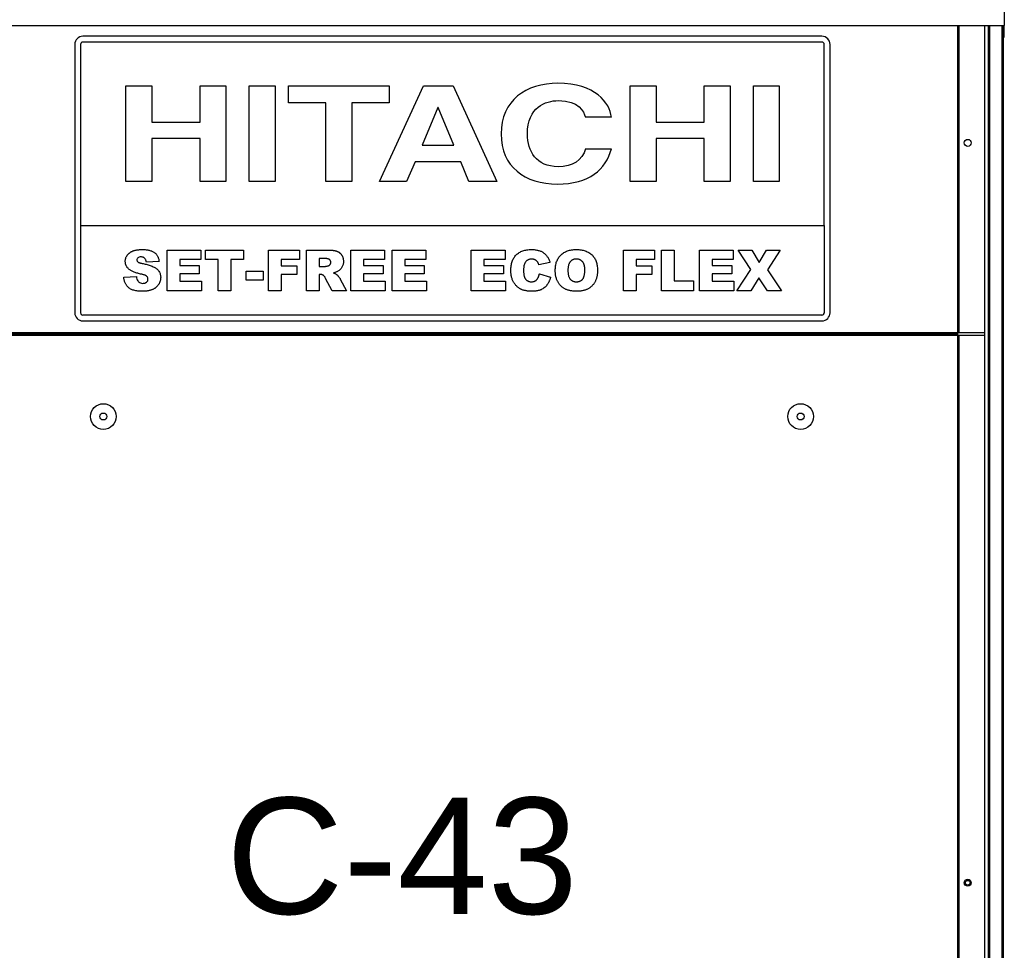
# Model space of a CAD drawing. Extents: x -90708 to 277869, y -117 to 207445.
# Tile 143 of 233: x -78848 to -78001, y 129205 to 130007. Entities that reach past the tile are written whole.
import ezdxf

# ---------------------------------------------------------------- set-up
doc = ezdxf.new("R2010")
doc.units = 0
doc.header["$MEASUREMENT"] = 0
doc.layers.add('ARQ - EQUIPO CONDENSADORA', color=40, linetype='CONTINUOUS')
doc.layers.add('TEXTO - CAP BTU', color=30, linetype='CONTINUOUS')
doc.styles.add('ARIAL', font='arial.ttf')

msp = doc.modelspace()

# ---------------------------------------------------------------- linework, layer by layer
at = {"layer": 'ARQ - EQUIPO CONDENSADORA', "linetype": 'Continuous'}
for p, q in [((-78000.944, 130036.576), (-78000.944, 130001.577)), ((-78952.444, 130001.577), (-78000.944, 130001.577)), ((-78041.344, 130001.577), (-78041.344, 129737.078)), ((-78040.093, 130001.577), (-78040.093, 129737.078)), ((-78040.092, 130001.577), (-78040.092, 129737.078)), ((-78017.893, 130001.577), (-78017.893, 129989.078)), ((-78014.893, 130001.577), (-78014.893, 129815.576)), ((-78013.643, 130001.577), (-78013.643, 129815.576)), ((-78003.143, 130001.577), (-78003.143, 128629.076)), ((-78001.893, 130001.577), (-78001.893, 128629.076)), ((-78000.944, 129991.577), (-78000.944, 130001.577)), ((-78157.893, 129992.283), (-78793.893, 129992.283)), ((-78001.893, 129991.577), (-78000.944, 129991.577)), ((-78800.893, 129985.283), (-78800.893, 129754.283)), ((-78795.893, 129985.283), (-78795.893, 129829.283)), ((-78157.893, 129987.283), (-78793.893, 129987.283)), ((-78155.893, 129829.283), (-78155.893, 129985.283)), ((-78150.893, 129754.283), (-78150.893, 129985.283)), ((-78017.893, 129989.078), (-78017.893, 129780.078)), ((-78756.796, 129949.641), (-78734.544, 129949.641)), ((-78756.796, 129867.283), (-78756.796, 129949.641)), ((-78734.544, 129949.641), (-78734.544, 129918.441)), ((-78693.005, 129949.641), (-78670.754, 129949.641)), ((-78693.005, 129918.441), (-78693.005, 129949.641)), ((-78670.754, 129949.641), (-78670.754, 129867.283)), ((-78650.726, 129949.641), (-78628.474, 129949.641)), ((-78650.726, 129867.283), (-78650.726, 129949.641)), ((-78628.474, 129949.641), (-78628.474, 129867.283)), ((-78616.903, 129949.641), (-78530.267, 129949.641)), ((-78616.903, 129935.073), (-78616.903, 129949.641)), ((-78538.722, 129867.283), (-78500.745, 129949.641)), ((-78530.267, 129949.641), (-78530.267, 129935.073)), ((-78500.745, 129949.641), (-78475.08, 129949.641)), ((-78475.08, 129949.641), (-78437.548, 129867.283)), ((-78322.873, 129949.641), (-78300.621, 129949.641)), ((-78322.873, 129867.283), (-78322.873, 129949.641)), ((-78300.621, 129949.641), (-78300.621, 129918.441)), ((-78259.083, 129949.641), (-78236.831, 129949.641)), ((-78259.083, 129918.441), (-78259.083, 129949.641)), ((-78236.831, 129949.641), (-78236.831, 129867.283)), ((-78216.803, 129949.641), (-78194.551, 129949.641)), ((-78216.803, 129867.283), (-78216.803, 129949.641)), ((-78194.551, 129949.641), (-78194.551, 129867.283)), ((-78584.711, 129935.073), (-78616.903, 129935.073)), ((-78584.711, 129867.283), (-78584.711, 129935.073)), ((-78562.458, 129935.073), (-78562.458, 129867.283)), ((-78530.267, 129935.073), (-78562.458, 129935.073)), ((-78488.283, 129931.059), (-78501.931, 129898.483)), ((-78487.986, 129931.059), (-78488.283, 129931.059)), ((-78474.784, 129898.483), (-78487.986, 129931.059)), ((-78734.544, 129918.441), (-78693.005, 129918.441)), ((-78339.044, 129922.685), (-78361.296, 129922.685)), ((-78300.621, 129918.441), (-78259.083, 129918.441)), ((-78734.544, 129904.217), (-78734.544, 129867.283)), ((-78693.005, 129904.217), (-78734.544, 129904.217)), ((-78693.005, 129867.283), (-78693.005, 129904.217)), ((-78501.931, 129898.483), (-78474.784, 129898.483)), ((-78300.621, 129904.217), (-78300.621, 129867.283)), ((-78259.083, 129904.217), (-78300.621, 129904.217)), ((-78259.083, 129867.283), (-78259.083, 129904.217)), ((-78361.296, 129895.501), (-78339.044, 129895.501)), ((-78507.866, 129884.259), (-78515.283, 129867.283)), ((-78468.554, 129884.259), (-78507.866, 129884.259)), ((-78461.73, 129867.283), (-78468.554, 129884.259)), ((-78734.544, 129867.283), (-78756.796, 129867.283)), ((-78670.754, 129867.283), (-78693.005, 129867.283)), ((-78628.474, 129867.283), (-78650.726, 129867.283)), ((-78562.458, 129867.283), (-78584.711, 129867.283)), ((-78515.283, 129867.283), (-78538.722, 129867.283)), ((-78437.548, 129867.283), (-78461.73, 129867.283)), ((-78300.621, 129867.283), (-78322.873, 129867.283)), ((-78236.831, 129867.283), (-78259.083, 129867.283)), ((-78194.551, 129867.283), (-78216.803, 129867.283)), ((-78795.893, 129829.283), (-78795.893, 129754.283)), ((-78795.893, 129829.283), (-78155.893, 129829.283)), ((-78155.893, 129829.283), (-78155.893, 129754.283)), ((-78017.893, 129826.15), (-78017.893, 129737.078)), ((-78014.893, 129827.648), (-78014.893, 129379.576)), ((-78013.643, 129827.648), (-78013.643, 129379.576)), ((-78721.455, 129808.218), (-78692.364, 129808.218)), ((-78721.455, 129773.218), (-78721.455, 129808.218)), ((-78692.364, 129808.218), (-78692.364, 129800.036)), ((-78688.273, 129808.218), (-78655.546, 129808.218)), ((-78688.273, 129800.036), (-78688.273, 129808.218)), ((-78655.546, 129808.218), (-78655.546, 129800.036)), ((-78634.182, 129808.218), (-78607.364, 129808.218)), ((-78634.182, 129773.218), (-78634.182, 129808.218)), ((-78607.364, 129808.218), (-78607.364, 129800.036)), ((-78601.455, 129773.218), (-78601.455, 129808.218)), ((-78601.455, 129808.218), (-78583.294, 129808.218)), ((-78563.273, 129773.218), (-78563.273, 129808.218)), ((-78563.273, 129808.218), (-78534.182, 129808.218)), ((-78534.182, 129808.218), (-78534.182, 129800.036)), ((-78527.818, 129808.218), (-78498.727, 129808.218)), ((-78527.818, 129773.218), (-78527.818, 129808.218)), ((-78498.727, 129808.218), (-78498.727, 129800.036)), ((-78459.637, 129773.218), (-78459.637, 129808.218)), ((-78459.637, 129808.218), (-78430.546, 129808.218)), ((-78430.546, 129808.218), (-78430.546, 129800.036)), ((-78328.727, 129773.218), (-78328.727, 129808.218)), ((-78328.727, 129808.218), (-78301.909, 129808.218)), ((-78301.909, 129808.218), (-78301.909, 129800.036)), ((-78296, 129808.218), (-78285.091, 129808.218)), ((-78296, 129773.218), (-78296, 129808.218)), ((-78285.091, 129808.218), (-78285.091, 129781.854)), ((-78263.273, 129808.218), (-78234.182, 129808.218)), ((-78263.273, 129773.218), (-78263.273, 129808.218)), ((-78234.182, 129808.218), (-78234.182, 129800.036)), ((-78230.091, 129808.218), (-78218.273, 129808.218)), ((-78219.075, 129791.456), (-78230.091, 129808.218)), ((-78218.273, 129808.218), (-78211.923, 129797.451)), ((-78211.923, 129797.451), (-78205.546, 129808.218)), ((-78205.546, 129808.218), (-78193.727, 129808.218)), ((-78193.727, 129808.218), (-78204.85, 129791.265)), ((-78728.273, 129798.367), (-78739.182, 129797.763)), ((-78692.364, 129800.036), (-78710.546, 129800.036)), ((-78710.546, 129800.036), (-78710.546, 129795.036)), ((-78677.364, 129800.036), (-78688.273, 129800.036)), ((-78677.364, 129773.218), (-78677.364, 129800.036)), ((-78666.455, 129800.036), (-78666.455, 129773.218)), ((-78655.546, 129800.036), (-78666.455, 129800.036)), ((-78607.364, 129800.036), (-78623.273, 129800.036)), ((-78623.273, 129800.036), (-78623.273, 129794.581)), ((-78585.73, 129800.945), (-78590.546, 129800.945)), ((-78590.546, 129800.945), (-78590.546, 129794.127)), ((-78534.182, 129800.036), (-78552.364, 129800.036)), ((-78552.364, 129800.036), (-78552.364, 129795.036)), ((-78498.727, 129800.036), (-78516.909, 129800.036)), ((-78516.909, 129800.036), (-78516.909, 129795.036)), ((-78430.546, 129800.036), (-78448.727, 129800.036)), ((-78448.727, 129800.036), (-78448.727, 129795.036)), ((-78391.909, 129797.65), (-78401.455, 129795.491)), ((-78301.909, 129800.036), (-78317.818, 129800.036)), ((-78317.818, 129800.036), (-78317.818, 129794.581)), ((-78234.182, 129800.036), (-78252.364, 129800.036)), ((-78252.364, 129800.036), (-78252.364, 129795.036)), ((-78710.546, 129795.036), (-78693.727, 129795.036)), ((-78693.727, 129787.763), (-78710.546, 129787.763)), ((-78710.546, 129787.763), (-78710.546, 129781.4)), ((-78693.727, 129795.036), (-78693.727, 129787.763)), ((-78653.273, 129790.036), (-78638.727, 129790.036)), ((-78653.273, 129782.309), (-78653.273, 129790.036)), ((-78638.727, 129790.036), (-78638.727, 129782.309)), ((-78623.273, 129794.581), (-78609.637, 129794.581)), ((-78623.273, 129787.309), (-78623.273, 129773.218)), ((-78609.637, 129787.309), (-78623.273, 129787.309)), ((-78609.637, 129794.581), (-78609.637, 129787.309)), ((-78590.546, 129794.127), (-78585.922, 129794.127)), ((-78589.587, 129787.309), (-78590.546, 129787.309)), ((-78590.546, 129787.309), (-78590.546, 129773.218)), ((-78552.364, 129795.036), (-78535.546, 129795.036)), ((-78535.546, 129787.763), (-78552.364, 129787.763)), ((-78552.364, 129787.763), (-78552.364, 129781.4)), ((-78535.546, 129795.036), (-78535.546, 129787.763)), ((-78516.909, 129795.036), (-78500.091, 129795.036)), ((-78516.909, 129787.763), (-78516.909, 129781.4)), ((-78500.091, 129787.763), (-78516.909, 129787.763)), ((-78500.091, 129795.036), (-78500.091, 129787.763)), ((-78448.727, 129795.036), (-78431.909, 129795.036)), ((-78448.727, 129787.763), (-78448.727, 129781.4)), ((-78431.909, 129787.763), (-78448.727, 129787.763)), ((-78431.909, 129795.036), (-78431.909, 129787.763)), ((-78401, 129787.763), (-78391.455, 129784.894)), ((-78317.818, 129794.581), (-78304.182, 129794.581)), ((-78304.182, 129787.309), (-78317.818, 129787.309)), ((-78317.818, 129787.309), (-78317.818, 129773.218)), ((-78304.182, 129794.581), (-78304.182, 129787.309)), ((-78252.364, 129795.036), (-78235.546, 129795.036)), ((-78235.546, 129787.763), (-78252.364, 129787.763)), ((-78252.364, 129787.763), (-78252.364, 129781.4)), ((-78235.546, 129795.036), (-78235.546, 129787.763)), ((-78231, 129773.218), (-78219.075, 129791.456)), ((-78204.85, 129791.265), (-78192.818, 129773.218)), ((-78758.727, 129784.851), (-78747.818, 129785.491)), ((-78710.546, 129781.4), (-78691.909, 129781.4)), ((-78691.909, 129781.4), (-78691.909, 129773.218)), ((-78638.727, 129782.309), (-78653.273, 129782.309)), ((-78579.217, 129773.218), (-78584.97, 129783.829)), ((-78572.314, 129783.197), (-78566.909, 129773.218)), ((-78552.364, 129781.4), (-78533.727, 129781.4)), ((-78533.727, 129781.4), (-78533.727, 129773.218)), ((-78516.909, 129781.4), (-78498.273, 129781.4)), ((-78498.273, 129781.4), (-78498.273, 129773.218)), ((-78448.727, 129781.4), (-78430.091, 129781.4)), ((-78430.091, 129781.4), (-78430.091, 129773.218)), ((-78285.091, 129781.854), (-78268.273, 129781.854)), ((-78268.273, 129781.854), (-78268.273, 129773.218)), ((-78252.364, 129781.4), (-78233.727, 129781.4)), ((-78233.727, 129781.4), (-78233.727, 129773.218)), ((-78212.137, 129784.461), (-78219.182, 129773.218)), ((-78204.637, 129773.218), (-78212.137, 129784.461)), ((-78691.909, 129773.218), (-78721.455, 129773.218)), ((-78666.455, 129773.218), (-78677.364, 129773.218)), ((-78623.273, 129773.218), (-78634.182, 129773.218)), ((-78590.546, 129773.218), (-78601.455, 129773.218)), ((-78566.909, 129773.218), (-78579.217, 129773.218)), ((-78533.727, 129773.218), (-78563.273, 129773.218)), ((-78498.273, 129773.218), (-78527.818, 129773.218)), ((-78430.091, 129773.218), (-78459.637, 129773.218)), ((-78317.818, 129773.218), (-78328.727, 129773.218)), ((-78268.273, 129773.218), (-78296, 129773.218)), ((-78233.727, 129773.218), (-78263.273, 129773.218)), ((-78219.182, 129773.218), (-78231, 129773.218)), ((-78192.818, 129773.218), (-78204.637, 129773.218)), ((-78157.893, 129752.283), (-78793.893, 129752.283)), ((-78793.893, 129747.283), (-78157.893, 129747.283)), ((-78041.344, 129737.078), (-78911.142, 129737.078)), ((-78040.093, 129737.078), (-78041.344, 129737.078)), ((-78041.344, 129737.078), (-78041.344, 129735.827)), ((-78040.092, 129737.078), (-78040.093, 129737.078)), ((-78017.893, 129737.078), (-78040.092, 129737.078)), ((-78017.893, 129737.078), (-78017.893, 129734.576)), ((-78041.344, 129735.827), (-78911.142, 129735.827)), ((-78911.142, 129735.827), (-78041.344, 129735.827)), ((-78041.344, 129734.576), (-78911.142, 129734.576)), ((-78041.344, 129735.827), (-78041.344, 129734.576)), ((-78041.344, 129734.576), (-78041.344, 128652.576)), ((-78040.093, 129734.576), (-78041.344, 129734.576)), ((-78040.093, 129734.576), (-78040.093, 128652.576)), ((-78040.092, 129734.576), (-78040.093, 129734.576)), ((-78040.092, 129734.576), (-78040.092, 128652.576)), ((-78017.893, 129734.576), (-78040.092, 129734.576)), ((-78017.893, 129734.576), (-78017.893, 129717.576)), ((-78017.893, 129726.259), (-78017.893, 128778.524)), ((-78014.893, 129404.392), (-78014.893, 129229.576)), ((-78013.643, 129404.392), (-78013.643, 129229.576)), ((-78014.893, 129241.845), (-78014.893, 128730.576)), ((-78013.643, 129241.845), (-78013.643, 128730.576))]:
    msp.add_line(p, q, dxfattribs=at)
for centre, radius in [((-78032.393, 129900.539), 3), ((-78776.243, 129664.941), 11.05), ((-78176.243, 129664.941), 11.05), ((-78776.243, 129664.941), 3), ((-78176.243, 129664.941), 3), ((-78032.393, 129263.576), 3), ((-78032.393, 129263.576), 2)]:
    msp.add_circle(centre, radius, dxfattribs=at)
for centre, radius, start, end in [((-78793.893, 129985.283), 7, 90, 180), ((-78157.893, 129985.283), 7, 0, 90), ((-78793.893, 129985.283), 2, 90, 180), ((-78157.893, 129985.283), 2, 0, 90), ((-78793.893, 129754.283), 7, 180, 270), ((-78793.893, 129754.283), 2, 180, 270), ((-78157.893, 129754.283), 2, 270, 0), ((-78157.893, 129754.283), 7, 270, 0)]:
    msp.add_arc(centre, radius, start, end, dxfattribs=at)
for points in [[(-78385.032, 129951.819), (-78412.476, 129951.819), (-78433.988, 129937.138), (-78433.988, 129908.347)], [(-78339.044, 129922.685), (-78340.23, 129934.844), (-78353.137, 129951.819), (-78385.032, 129951.819)], [(-78411.29, 129908.118), (-78411.29, 129931.402), (-78395.564, 129936.908), (-78384.883, 129936.908)], [(-78384.883, 129936.908), (-78366.488, 129936.908), (-78363.076, 129927.617), (-78361.296, 129922.685)], [(-78433.988, 129908.347), (-78433.988, 129879.9), (-78413.664, 129865.084), (-78385.329, 129865.084)], [(-78384.883, 129880.015), (-78403.724, 129880.015), (-78411.29, 129893.321), (-78411.29, 129908.118)], [(-78385.329, 129865.084), (-78358.625, 129865.084), (-78343.494, 129877.607), (-78339.044, 129895.501)], [(-78361.296, 129895.501), (-78363.966, 129885.406), (-78372.57, 129880.015), (-78384.883, 129880.015)]]:
    msp.add_open_spline(points, degree=3, dxfattribs=at)
for points, knots in [([(-78757.364, 129798.53), (-78757.344, 129798.97), (-78757.305, 129799.849), (-78757.003, 129801.143), (-78756.51, 129802.396), (-78755.951, 129803.395), (-78755.412, 129804.162), (-78754.948, 129804.711), (-78754.432, 129805.224), (-78753.87, 129805.708), (-78753.259, 129806.161), (-78752.602, 129806.585), (-78751.89, 129806.963), (-78751.133, 129807.324), (-78750.312, 129807.644), (-78749.422, 129807.92), (-78748.459, 129808.154), (-78747.425, 129808.343), (-78746.318, 129808.492), (-78745.14, 129808.596), (-78743.889, 129808.661), (-78743.031, 129808.669), (-78742.591, 129808.672)], [0, 0, 0, 0, 0.0654536, 0.1309271, 0.1968346, 0.265539, 0.3009733, 0.3365233, 0.3724461, 0.4092197, 0.4470395, 0.4855976, 0.5256921, 0.5670399, 0.6106068, 0.6568026, 0.7058322, 0.7582135, 0.8133963, 0.8721988, 0.9343717, 1, 1, 1, 1]), ([(-78742.591, 129808.672), (-78742.051, 129808.668), (-78741.005, 129808.658), (-78739.486, 129808.53), (-78738.064, 129808.345), (-78736.741, 129808.079), (-78735.519, 129807.727), (-78734.39, 129807.315), (-78733.365, 129806.807), (-78732.43, 129806.231), (-78731.591, 129805.563), (-78730.839, 129804.807), (-78730.184, 129803.956), (-78729.618, 129803.015), (-78729.145, 129801.981), (-78728.753, 129800.86), (-78728.452, 129799.647), (-78728.334, 129798.802), (-78728.273, 129798.367)], [0, 0, 0, 0, 0.0819697, 0.1587718, 0.2313098, 0.2995448, 0.3634809, 0.4241011, 0.4818083, 0.5368621, 0.5905822, 0.6442096, 0.6982736, 0.7532582, 0.8106703, 0.8704633, 0.9334035, 1, 1, 1, 1]), ([(-78583.294, 129808.218), (-78582.885, 129808.215), (-78582.091, 129808.211), (-78580.94, 129808.166), (-78579.865, 129808.104), (-78578.862, 129808.015), (-78577.934, 129807.886), (-78577.081, 129807.737), (-78576.301, 129807.572), (-78575.592, 129807.361), (-78574.928, 129807.129), (-78574.307, 129806.844), (-78573.723, 129806.504), (-78573.162, 129806.134), (-78572.639, 129805.708), (-78572.147, 129805.24), (-78571.695, 129804.717), (-78571.269, 129804.16), (-78570.884, 129803.562), (-78570.55, 129802.928), (-78570.264, 129802.261), (-78570.041, 129801.56), (-78569.851, 129800.834), (-78569.725, 129800.071), (-78569.656, 129799.275), (-78569.643, 129798.734), (-78569.637, 129798.459)], [0, 0, 0, 0, 0.0637567, 0.1234965, 0.1792405, 0.231421, 0.2801496, 0.325043, 0.3661729, 0.4041886, 0.4402067, 0.4754935, 0.5103232, 0.5453802, 0.5799693, 0.6151559, 0.6509319, 0.6874889, 0.7242884, 0.7613783, 0.7990243, 0.8370149, 0.875805, 0.9157898, 0.9572273, 1, 1, 1, 1]), ([(-78425.546, 129790.803), (-78425.534, 129791.5), (-78425.51, 129792.857), (-78425.281, 129794.829), (-78424.936, 129796.683), (-78424.432, 129798.412), (-78423.776, 129800.009), (-78422.986, 129801.488), (-78422.041, 129802.837), (-78420.959, 129804.064), (-78419.742, 129805.152), (-78418.402, 129806.097), (-78416.942, 129806.897), (-78415.362, 129807.548), (-78413.662, 129808.054), (-78411.846, 129808.41), (-78409.91, 129808.636), (-78408.579, 129808.66), (-78407.896, 129808.672)], [0, 0, 0, 0, 0.0730518, 0.1422692, 0.2080186, 0.2706481, 0.3307834, 0.3888936, 0.4461421, 0.5031439, 0.5601252, 0.6169672, 0.6747598, 0.734436, 0.7958749, 0.8604537, 0.9284373, 1, 1, 1, 1]), ([(-78407.896, 129808.672), (-78407.361, 129808.665), (-78406.317, 129808.649), (-78404.797, 129808.521), (-78403.365, 129808.307), (-78402.018, 129808.024), (-78400.764, 129807.634), (-78399.59, 129807.178), (-78398.51, 129806.621), (-78397.509, 129805.984), (-78396.591, 129805.253), (-78395.732, 129804.441), (-78394.944, 129803.529), (-78394.201, 129802.537), (-78393.536, 129801.441), (-78392.925, 129800.262), (-78392.375, 129798.992), (-78392.067, 129798.104), (-78391.909, 129797.65)], [0, 0, 0, 0, 0.0761095, 0.1484068, 0.2168227, 0.2819293, 0.3439056, 0.4032944, 0.4608092, 0.5163736, 0.5717367, 0.627458, 0.684241, 0.7429532, 0.8034049, 0.866343, 0.9316329, 1, 1, 1, 1]), ([(-78387.364, 129790.697), (-78387.348, 129791.386), (-78387.318, 129792.728), (-78387.098, 129794.685), (-78386.723, 129796.525), (-78386.199, 129798.248), (-78385.53, 129799.856), (-78384.701, 129801.34), (-78383.724, 129802.712), (-78382.599, 129803.959), (-78381.337, 129805.066), (-78379.962, 129806.042), (-78378.455, 129806.852), (-78376.838, 129807.521), (-78375.102, 129808.04), (-78373.252, 129808.403), (-78371.286, 129808.639), (-78369.933, 129808.661), (-78369.239, 129808.672)], [0, 0, 0, 0, 0.07134434, 0.13890113, 0.20342966, 0.2654283, 0.32494333, 0.38329114, 0.44107716, 0.49884032, 0.55664295, 0.6144871, 0.67302799, 0.73322142, 0.79538346, 0.86010332, 0.92817479, 1, 1, 1, 1]), ([(-78369.239, 129808.672), (-78368.53, 129808.66), (-78367.15, 129808.636), (-78365.143, 129808.411), (-78363.257, 129808.055), (-78361.499, 129807.544), (-78359.864, 129806.889), (-78358.359, 129806.084), (-78356.975, 129805.134), (-78355.725, 129804.036), (-78354.606, 129802.815), (-78353.64, 129801.465), (-78352.821, 129800.003), (-78352.151, 129798.422), (-78351.633, 129796.724), (-78351.27, 129794.911), (-78351.034, 129792.985), (-78351.012, 129791.661), (-78351, 129790.981)], [0, 0, 0, 0, 0.0735179, 0.1432345, 0.2093098, 0.2725342, 0.3329527, 0.3917718, 0.4493709, 0.5068408, 0.5640691, 0.620946, 0.6787084, 0.7377258, 0.7989017, 0.8626147, 0.9294293, 1, 1, 1, 1]), ([(-78754.303, 129791.84), (-78754.547, 129792.062), (-78755.026, 129792.5), (-78755.653, 129793.229), (-78756.186, 129794.001), (-78756.61, 129794.822), (-78756.951, 129795.685), (-78757.189, 129796.593), (-78757.335, 129797.548), (-78757.354, 129798.198), (-78757.364, 129798.53)], [0, 0, 0, 0, 0.1301467, 0.2559687, 0.3782466, 0.4993955, 0.6197643, 0.7434607, 0.8690781, 1, 1, 1, 1]), ([(-78743.948, 129802.309), (-78744.41, 129802.288), (-78745.332, 129802.246), (-78746.5, 129801.63), (-78747.246, 129800.657), (-78747.324, 129799.93), (-78747.364, 129799.567)], [0, 0, 0, 0, 0.2807647, 0.5600223, 0.7799757, 1, 1, 1, 1]), ([(-78747.364, 129799.567), (-78747.305, 129799.238), (-78747.2, 129798.648), (-78746.762, 129798.246), (-78746.568, 129798.069)], [0, 0, 0, 0, 0.5581028, 1, 1, 1, 1]), ([(-78746.568, 129798.069), (-78746.494, 129798.01), (-78746.332, 129797.884), (-78746.042, 129797.712), (-78745.683, 129797.553), (-78745.261, 129797.391), (-78744.772, 129797.235), (-78744.219, 129797.081), (-78743.602, 129796.923), (-78743.167, 129796.831), (-78742.939, 129796.783)], [0.00000257, 0.00000257, 0.00000257, 0.00000257, 0.07319797, 0.15856073, 0.25927445, 0.37686203, 0.507649, 0.65595393, 0.82017083, 0.9999965, 0.9999965, 0.9999965, 0.9999965]), ([(-78739.182, 129797.763), (-78739.251, 129798.135), (-78739.381, 129798.834), (-78739.704, 129799.798), (-78740.143, 129800.597), (-78740.69, 129801.24), (-78741.349, 129801.729), (-78742.119, 129802.073), (-78743, 129802.269), (-78743.622, 129802.295), (-78743.948, 129802.309)], [0, 0, 0, 0, 0.1543154, 0.2905119, 0.4135577, 0.5247224, 0.6333085, 0.7459214, 0.8670608, 1, 1, 1, 1]), ([(-78742.939, 129796.783), (-78741.744, 129796.517), (-78739.354, 129795.985), (-78735.82, 129794.991), (-78732.666, 129793.779), (-78730.084, 129792.096), (-78728.245, 129790.008), (-78727.099, 129787.446), (-78726.973, 129785.607), (-78726.909, 129784.688)], [0, 0, 0, 0, 0.16691278, 0.33380526, 0.5005338, 0.62550343, 0.75023172, 0.87509539, 1, 1, 1, 1]), ([(-78580.546, 129797.579), (-78580.559, 129797.836), (-78580.585, 129798.325), (-78580.784, 129799.019), (-78581.145, 129799.606), (-78581.548, 129800.017), (-78581.944, 129800.293), (-78582.312, 129800.469), (-78582.737, 129800.615), (-78583.222, 129800.735), (-78583.762, 129800.835), (-78584.366, 129800.893), (-78585.026, 129800.939), (-78585.489, 129800.943), (-78585.73, 129800.945)], [0, 0, 0, 0, 0.1089896, 0.2075484, 0.3026768, 0.3986033, 0.4498908, 0.506965, 0.5708431, 0.6403025, 0.7189456, 0.8038373, 0.8974841, 1, 1, 1, 1]), ([(-78583.017, 129794.581), (-78582.842, 129794.622), (-78582.496, 129794.703), (-78582.019, 129794.937), (-78581.588, 129795.24), (-78581.223, 129795.623), (-78580.926, 129796.064), (-78580.703, 129796.54), (-78580.569, 129797.051), (-78580.553, 129797.4), (-78580.546, 129797.579)], [0, 0, 0, 0, 0.12751976, 0.25261248, 0.3746268, 0.50092764, 0.62709356, 0.75146948, 0.8732393, 1, 1, 1, 1]), ([(-78569.637, 129798.459), (-78569.65, 129797.989), (-78569.676, 129797.074), (-78569.924, 129795.753), (-78570.32, 129794.526), (-78570.887, 129793.409), (-78571.59, 129792.393), (-78572.414, 129791.478), (-78573.356, 129790.657), (-78574.064, 129790.207), (-78574.423, 129789.979)], [0, 0, 0, 0, 0.1377492, 0.2684083, 0.3927377, 0.514823, 0.6346707, 0.7541978, 0.8753508, 1, 1, 1, 1]), ([(-78413.173, 129797.6), (-78413.292, 129797.411), (-78413.537, 129797.018), (-78413.827, 129796.359), (-78414.089, 129795.633), (-78414.278, 129794.823), (-78414.446, 129793.942), (-78414.553, 129792.981), (-78414.628, 129791.945), (-78414.633, 129791.229), (-78414.637, 129790.86)], [0, 0, 0, 0, 0.0956557, 0.1984021, 0.3082937, 0.4265677, 0.554694, 0.6928069, 0.8414828, 1, 1, 1, 1]), ([(-78407.598, 129800.491), (-78407.892, 129800.483), (-78408.467, 129800.469), (-78409.302, 129800.332), (-78410.085, 129800.105), (-78410.814, 129799.781), (-78411.496, 129799.376), (-78412.118, 129798.872), (-78412.684, 129798.278), (-78413.008, 129797.829), (-78413.173, 129797.6)], [0, 0, 0, 0, 0.1343556, 0.2626372, 0.3855806, 0.5062353, 0.6261353, 0.746984, 0.8709946, 1, 1, 1, 1]), ([(-78402.492, 129797.87), (-78402.645, 129798.073), (-78402.948, 129798.473), (-78403.482, 129798.993), (-78404.06, 129799.445), (-78404.687, 129799.822), (-78405.358, 129800.124), (-78406.073, 129800.335), (-78406.824, 129800.467), (-78407.337, 129800.483), (-78407.598, 129800.491)], [0, 0, 0, 0, 0.1277933, 0.2514231, 0.3734696, 0.4956492, 0.6181007, 0.7422728, 0.8689766, 1, 1, 1, 1]), ([(-78401.455, 129795.491), (-78401.534, 129795.745), (-78401.683, 129796.221), (-78401.94, 129796.87), (-78402.196, 129797.417), (-78402.398, 129797.727), (-78402.492, 129797.87)], [0, 0, 0, 0, 0.3068907, 0.5736635, 0.8040876, 1, 1, 1, 1]), ([(-78369.267, 129800.491), (-78369.53, 129800.484), (-78370.047, 129800.471), (-78370.804, 129800.361), (-78371.521, 129800.187), (-78372.197, 129799.935), (-78372.833, 129799.613), (-78373.433, 129799.222), (-78373.989, 129798.756), (-78374.507, 129798.22), (-78374.97, 129797.599), (-78375.37, 129796.884), (-78375.709, 129796.079), (-78375.985, 129795.179), (-78376.194, 129794.188), (-78376.349, 129793.106), (-78376.441, 129791.932), (-78376.45, 129791.118), (-78376.455, 129790.697)], [0, 0, 0, 0, 0.05714178, 0.11219744, 0.16570617, 0.21728972, 0.26857761, 0.32021241, 0.37242785, 0.42589455, 0.4817443, 0.54023778, 0.60337573, 0.67120667, 0.74433607, 0.82331954, 0.90843694, 1, 1, 1, 1]), ([(-78361.909, 129791.165), (-78361.914, 129791.556), (-78361.923, 129792.313), (-78362.016, 129793.407), (-78362.168, 129794.419), (-78362.39, 129795.347), (-78362.664, 129796.197), (-78363.003, 129796.969), (-78363.409, 129797.655), (-78363.876, 129798.259), (-78364.396, 129798.785), (-78364.96, 129799.243), (-78365.569, 129799.632), (-78366.226, 129799.94), (-78366.92, 129800.197), (-78367.666, 129800.36), (-78368.452, 129800.472), (-78368.992, 129800.484), (-78369.267, 129800.491)], [0, 0, 0, 0, 0.0866633, 0.1678128, 0.2432633, 0.3134374, 0.3791917, 0.4412486, 0.4998718, 0.5556414, 0.6102217, 0.6636069, 0.7164835, 0.7700311, 0.8241778, 0.8802211, 0.9390344, 1, 1, 1, 1]), ([(-78744.154, 129787.628), (-78744.728, 129787.761), (-78745.837, 129788.016), (-78747.424, 129788.469), (-78748.888, 129788.937), (-78750.222, 129789.451), (-78751.43, 129789.995), (-78752.512, 129790.568), (-78753.47, 129791.168), (-78754.032, 129791.622), (-78754.303, 129791.84)], [0, 0, 0, 0, 0.15940822, 0.30784662, 0.44660823, 0.57496719, 0.69451392, 0.80484284, 0.90595163, 1, 1, 1, 1]), ([(-78738.813, 129785.604), (-78738.91, 129785.695), (-78739.124, 129785.896), (-78739.54, 129786.151), (-78740.052, 129786.414), (-78740.671, 129786.665), (-78741.393, 129786.912), (-78742.217, 129787.161), (-78743.149, 129787.399), (-78743.808, 129787.549), (-78744.154, 129787.628)], [0, 0, 0, 0, 0.0689038, 0.1525584, 0.2522098, 0.3681148, 0.499701, 0.648857, 0.8154628, 1, 1, 1, 1]), ([(-78586.931, 129786.506), (-78587.129, 129786.628), (-78587.524, 129786.873), (-78588.176, 129787.127), (-78588.869, 129787.282), (-78589.344, 129787.3), (-78589.587, 129787.309)], [0, 0, 0, 0, 0.24745541, 0.4942802, 0.74213375, 1, 1, 1, 1]), ([(-78585.922, 129794.127), (-78585.768, 129794.134), (-78585.399, 129794.152), (-78584.76, 129794.248), (-78583.945, 129794.389), (-78583.346, 129794.513), (-78583.017, 129794.581)], [0, 0, 0, 0, 0.1571357, 0.3762192, 0.6578687, 1, 1, 1, 1]), ([(-78574.423, 129789.979), (-78574.679, 129789.842), (-78575.223, 129789.55), (-78576.138, 129789.187), (-78577.185, 129788.864), (-78577.931, 129788.683), (-78578.323, 129788.587)], [0, 0, 0, 0, 0.2094789, 0.4456511, 0.7089516, 1, 1, 1, 1]), ([(-78578.323, 129788.587), (-78578.023, 129788.482), (-78577.463, 129788.285), (-78576.698, 129787.958), (-78576.062, 129787.63), (-78575.698, 129787.385), (-78575.531, 129787.273)], [0, 0, 0, 0, 0.3077532, 0.5749755, 0.8058987, 1, 1, 1, 1]), ([(-78575.531, 129787.273), (-78575.421, 129787.183), (-78575.164, 129786.973), (-78574.772, 129786.561), (-78574.313, 129786.028), (-78573.816, 129785.403), (-78573.321, 129784.765), (-78572.895, 129784.172), (-78572.562, 129783.661), (-78572.39, 129783.34), (-78572.314, 129783.197)], [0, 0, 0, 0, 0.0821091, 0.1909018, 0.3260273, 0.4867773, 0.6498967, 0.7904421, 0.9067692, 1, 1, 1, 1]), ([(-78407.328, 129772.763), (-78407.795, 129772.77), (-78408.705, 129772.782), (-78410.037, 129772.851), (-78411.303, 129772.976), (-78412.503, 129773.165), (-78413.643, 129773.386), (-78414.715, 129773.671), (-78415.721, 129774.005), (-78416.667, 129774.389), (-78417.568, 129774.84), (-78418.424, 129775.376), (-78419.256, 129775.982), (-78420.048, 129776.675), (-78420.819, 129777.437), (-78421.561, 129778.276), (-78422.258, 129779.204), (-78422.937, 129780.194), (-78423.556, 129781.263), (-78424.091, 129782.413), (-78424.535, 129783.639), (-78424.903, 129784.933), (-78425.197, 129786.296), (-78425.4, 129787.735), (-78425.52, 129789.246), (-78425.537, 129790.277), (-78425.546, 129790.803)], [0, 0, 0, 0, 0.0478188, 0.0932657, 0.1366839, 0.1781802, 0.2177787, 0.2556881, 0.2917576, 0.3263689, 0.3603396, 0.3948879, 0.4297881, 0.4657456, 0.5026409, 0.5408127, 0.5804685, 0.6215282, 0.6638208, 0.7069245, 0.7513783, 0.7973144, 0.8447231, 0.894248, 0.9461043, 1, 1, 1, 1]), ([(-78414.637, 129790.86), (-78414.631, 129790.403), (-78414.619, 129789.528), (-78414.546, 129788.271), (-78414.403, 129787.126), (-78414.215, 129786.091), (-78413.979, 129785.164), (-78413.673, 129784.353), (-78413.323, 129783.646), (-78412.901, 129783.054), (-78412.434, 129782.552), (-78411.924, 129782.119), (-78411.368, 129781.76), (-78410.774, 129781.454), (-78410.127, 129781.229), (-78409.439, 129781.068), (-78408.707, 129780.965), (-78408.205, 129780.952), (-78407.946, 129780.945)], [0, 0, 0, 0, 0.1001368, 0.1916118, 0.2757696, 0.3527886, 0.4219903, 0.4851926, 0.5422626, 0.5943636, 0.6439154, 0.6921351, 0.7404775, 0.7887308, 0.8382799, 0.889992, 0.9433987, 1, 1, 1, 1]), ([(-78407.946, 129780.945), (-78407.697, 129780.951), (-78407.213, 129780.963), (-78406.508, 129781.037), (-78405.853, 129781.181), (-78405.244, 129781.374), (-78404.679, 129781.613), (-78404.163, 129781.913), (-78403.697, 129782.272), (-78403.277, 129782.689), (-78402.891, 129783.153), (-78402.544, 129783.67), (-78402.218, 129784.233), (-78401.912, 129784.841), (-78401.641, 129785.501), (-78401.405, 129786.211), (-78401.179, 129786.967), (-78401.061, 129787.493), (-78401, 129787.763)], [0, 0, 0, 0, 0.0694012, 0.1351916, 0.1973755, 0.256281, 0.3130865, 0.368141, 0.4223048, 0.4769497, 0.5327636, 0.5902865, 0.6506658, 0.7141721, 0.779916, 0.8496777, 0.9226217, 1, 1, 1, 1]), ([(-78368.813, 129772.763), (-78369.296, 129772.769), (-78370.244, 129772.78), (-78371.633, 129772.863), (-78372.96, 129773.014), (-78374.222, 129773.217), (-78375.421, 129773.481), (-78376.556, 129773.797), (-78377.629, 129774.175), (-78378.641, 129774.615), (-78379.597, 129775.122), (-78380.504, 129775.691), (-78381.36, 129776.335), (-78382.17, 129777.047), (-78382.938, 129777.823), (-78383.666, 129778.663), (-78384.341, 129779.575), (-78384.964, 129780.556), (-78385.536, 129781.598), (-78386.026, 129782.71), (-78386.438, 129783.889), (-78386.777, 129785.128), (-78387.039, 129786.431), (-78387.23, 129787.794), (-78387.346, 129789.224), (-78387.358, 129790.199), (-78387.364, 129790.697)], [0, 0, 0, 0, 0.04926477, 0.0966771, 0.14187167, 0.18541598, 0.22695128, 0.26708172, 0.30549313, 0.34290426, 0.3795192, 0.41575967, 0.4519768, 0.48859095, 0.52563958, 0.5632992, 0.60178643, 0.64130424, 0.68171264, 0.72289838, 0.76512686, 0.80894077, 0.85378312, 0.90059717, 0.94928165, 1, 1, 1, 1]), ([(-78376.455, 129790.697), (-78376.45, 129790.277), (-78376.441, 129789.469), (-78376.349, 129788.301), (-78376.194, 129787.227), (-78375.982, 129786.244), (-78375.719, 129785.348), (-78375.373, 129784.549), (-78374.981, 129783.834), (-78374.519, 129783.213), (-78374.003, 129782.68), (-78373.446, 129782.212), (-78372.839, 129781.821), (-78372.188, 129781.499), (-78371.495, 129781.25), (-78370.759, 129781.073), (-78369.978, 129780.964), (-78369.443, 129780.952), (-78369.168, 129780.945)], [0, 0, 0, 0, 0.0906437, 0.174872, 0.2529973, 0.3253009, 0.3921904, 0.4545764, 0.5132558, 0.5681405, 0.6213693, 0.6733524, 0.7251865, 0.777162, 0.8299581, 0.8842232, 0.9405551, 1, 1, 1, 1]), ([(-78369.168, 129780.945), (-78368.888, 129780.952), (-78368.341, 129780.964), (-78367.547, 129781.074), (-78366.799, 129781.242), (-78366.1, 129781.484), (-78365.449, 129781.798), (-78364.847, 129782.183), (-78364.3, 129782.642), (-78363.792, 129783.167), (-78363.337, 129783.786), (-78362.956, 129784.521), (-78362.633, 129785.363), (-78362.363, 129786.311), (-78362.162, 129787.369), (-78362.016, 129788.537), (-78361.922, 129789.814), (-78361.914, 129790.703), (-78361.909, 129791.165)], [0, 0, 0, 0, 0.05839813, 0.11427163, 0.16704653, 0.21833663, 0.2683158, 0.3176921, 0.36719945, 0.41720797, 0.46992029, 0.52698656, 0.58960894, 0.65800309, 0.73257416, 0.814327, 0.90356085, 1, 1, 1, 1]), ([(-78351, 129790.981), (-78351.008, 129790.486), (-78351.024, 129789.516), (-78351.112, 129788.096), (-78351.277, 129786.742), (-78351.502, 129785.457), (-78351.793, 129784.24), (-78352.146, 129783.089), (-78352.574, 129782.011), (-78353.056, 129780.995), (-78353.609, 129780.048), (-78354.211, 129779.15), (-78354.876, 129778.31), (-78355.593, 129777.52), (-78356.369, 129776.783), (-78357.211, 129776.113), (-78358.101, 129775.481), (-78359.053, 129774.914), (-78360.065, 129774.409), (-78361.135, 129773.968), (-78362.266, 129773.59), (-78363.461, 129773.287), (-78364.714, 129773.055), (-78366.025, 129772.883), (-78367.398, 129772.785), (-78368.334, 129772.771), (-78368.813, 129772.763)], [0, 0, 0, 0, 0.0511321, 0.1001516, 0.1469613, 0.191917, 0.2349258, 0.2761586, 0.3161265, 0.3546338, 0.3922215, 0.4293954, 0.466142, 0.5028472, 0.5395262, 0.5765776, 0.6139666, 0.6521369, 0.6909669, 0.7306644, 0.7716564, 0.8140706, 0.8578671, 0.9032512, 0.9505795, 1, 1, 1, 1]), ([(-78742.435, 129772.763), (-78743.152, 129772.775), (-78744.532, 129772.797), (-78746.517, 129772.947), (-78748.327, 129773.218), (-78749.97, 129773.577), (-78751.439, 129774.061), (-78752.747, 129774.638), (-78753.88, 129775.334), (-78754.838, 129776.147), (-78755.657, 129777.037), (-78756.373, 129777.987), (-78757.014, 129778.983), (-78757.545, 129780.048), (-78757.987, 129781.167), (-78758.336, 129782.343), (-78758.585, 129783.577), (-78758.679, 129784.422), (-78758.727, 129784.851)], [0, 0, 0, 0, 0.09411272, 0.18100967, 0.26075306, 0.33396929, 0.40132592, 0.46330678, 0.52103544, 0.57502316, 0.62753352, 0.67938709, 0.73089648, 0.78269052, 0.83510164, 0.88854464, 0.94334852, 1, 1, 1, 1]), ([(-78747.818, 129785.491), (-78747.712, 129784.738), (-78747.522, 129783.394), (-78746.864, 129782.211), (-78746.575, 129781.691)], [0, 0, 0, 0, 0.5603826, 1, 1, 1, 1]), ([(-78746.575, 129781.691), (-78746.273, 129781.33), (-78745.667, 129780.608), (-78744.177, 129779.749), (-78742.963, 129779.645), (-78742.222, 129779.581)], [0, 0, 0, 0, 0.2803964, 0.5605822, 1, 1, 1, 1]), ([(-78726.909, 129784.688), (-78726.915, 129784.411), (-78726.926, 129783.862), (-78727.012, 129783.047), (-78727.163, 129782.25), (-78727.369, 129781.467), (-78727.631, 129780.7), (-78727.954, 129779.951), (-78728.331, 129779.216), (-78728.768, 129778.504), (-78729.261, 129777.823), (-78729.789, 129777.172), (-78730.379, 129776.578), (-78731, 129776.008), (-78731.689, 129775.506), (-78732.404, 129775.021), (-78733.179, 129774.599), (-78733.993, 129774.204), (-78734.864, 129773.867), (-78735.783, 129773.565), (-78736.759, 129773.32), (-78737.79, 129773.112), (-78738.876, 129772.96), (-78740.016, 129772.847), (-78741.208, 129772.773), (-78742.02, 129772.767), (-78742.435, 129772.763)], [0, 0, 0, 0, 0.0377529, 0.0747194, 0.1114673, 0.1481528, 0.1849685, 0.2218082, 0.2591638, 0.2973821, 0.3355078, 0.3735366, 0.4113926, 0.4495293, 0.4882276, 0.5273136, 0.567156, 0.6082651, 0.650544, 0.6942941, 0.7398936, 0.7875801, 0.837428, 0.8892831, 0.9435566, 1, 1, 1, 1]), ([(-78742.222, 129779.581), (-78741.889, 129779.595), (-78741.256, 129779.621), (-78740.361, 129779.814), (-78739.591, 129780.161), (-78738.949, 129780.632), (-78738.46, 129781.205), (-78738.08, 129781.815), (-78737.859, 129782.484), (-78737.832, 129782.944), (-78737.818, 129783.175)], [0, 0, 0, 0, 0.15693686, 0.29907562, 0.42918278, 0.55307327, 0.671932, 0.78276784, 0.89096667, 1, 1, 1, 1]), ([(-78737.818, 129783.175), (-78737.831, 129783.397), (-78737.856, 129783.836), (-78738.05, 129784.474), (-78738.366, 129785.074), (-78738.661, 129785.425), (-78738.813, 129785.604)], [0, 0, 0, 0, 0.2470787, 0.4897309, 0.7381503, 1, 1, 1, 1]), ([(-78584.97, 129783.829), (-78585.143, 129784.144), (-78585.462, 129784.726), (-78585.968, 129785.487), (-78586.43, 129786.09), (-78586.777, 129786.378), (-78586.931, 129786.506)], [0, 0, 0, 0, 0.3227341, 0.5957131, 0.8208153, 1, 1, 1, 1]), ([(-78391.455, 129784.894), (-78391.537, 129784.566), (-78391.699, 129783.919), (-78391.992, 129782.976), (-78392.315, 129782.074), (-78392.685, 129781.218), (-78393.066, 129780.393), (-78393.505, 129779.62), (-78393.967, 129778.883), (-78394.622, 129777.965), (-78395.531, 129776.915), (-78396.749, 129775.806), (-78398.099, 129774.868), (-78399.321, 129774.226), (-78400.367, 129773.801), (-78401.211, 129773.526), (-78402.101, 129773.283), (-78403.048, 129773.093), (-78404.044, 129772.946), (-78405.094, 129772.84), (-78406.193, 129772.775), (-78406.945, 129772.767), (-78407.328, 129772.763)], [0, 0, 0, 0, 0.0462122, 0.0913091, 0.1350768, 0.177326, 0.2189241, 0.2593977, 0.2988626, 0.337886, 0.4136959, 0.4884796, 0.5627271, 0.6380939, 0.6769042, 0.7171737, 0.7594614, 0.8031186, 0.8493104, 0.8971898, 0.9474986, 1, 1, 1, 1])]:
    msp.add_open_spline(points, degree=3, knots=knots, dxfattribs=at)

# ---------------------------------------------------------------- texts
at = {"layer": 'TEXTO - CAP BTU', "style": 'ARIAL'}
msp.add_text('C-43', height=100, dxfattribs=at).set_placement((-78670.615, 129236.707))

doc.saveas('drawing.dxf')
